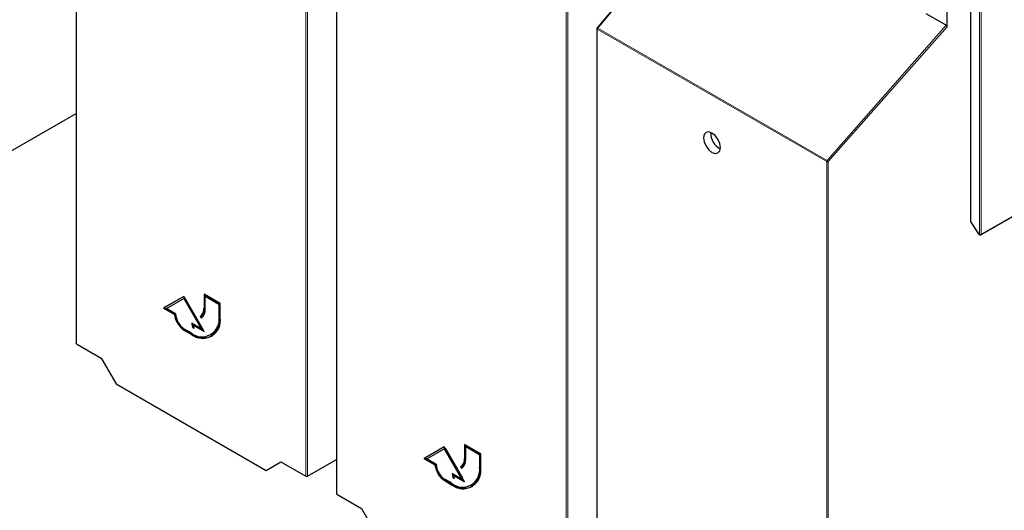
# Paper-space layout 'Blatt4' of a CAD drawing. Header units: millimetres. Extents: x 5 to 418, y 2 to 292.
# Tile 6 of 102: x 114 to 142, y 99 to 113. Entities that reach past the tile are written whole.
import ezdxf

# ---------------------------------------------------------------- set-up
doc = ezdxf.new("R2010")
doc.units = ezdxf.units.MM

psp = doc.layouts.new('Blatt4')

# ---------------------------------------------------------------- linework, layer by layer
at = {"color": 7, "linetype": 'Continuous', "lineweight": 25}
for p, q in [((115.413, 121.652), (115.413, 103.76)), ((122.987, 117.279), (122.987, 99.387)), ((141.426, 117.302), (141.426, 107.303)), ((133.91, 116.927), (130.569, 112.928)), ((140.743, 112.965), (140.743, 113.811)), ((140.719, 113.008), (140.139, 113.343)), ((130.561, 112.907), (130.561, 95.015)), ((141.725, 106.917), (150.437, 111.911)), ((109.639, 107.112), (115.413, 110.446)), ((141.431, 107.285), (141.652, 106.944)), ((141.663, 106.933), (141.692, 106.917)), ((118.546, 105.123), (117.957, 104.783)), ((118.546, 105.123), (117.98, 104.797)), ((119.135, 104.103), (118.546, 105.123)), ((118.57, 105.079), (118.546, 105.066)), ((118.57, 105.079), (119.074, 104.207)), ((119.607, 104.919), (119.135, 105.192)), ((119.135, 105.192), (119.135, 104.783)), ((119.159, 105.178), (119.159, 104.797)), ((119.194, 105.144), (119.171, 105.13)), ((119.171, 104.763), (119.171, 105.13)), ((119.171, 105.13), (119.571, 104.899)), ((119.194, 105.144), (119.595, 104.913)), ((117.98, 104.797), (117.957, 104.783)), ((117.98, 104.797), (118.301, 104.612)), ((118.042, 104.775), (118.546, 105.066)), ((118.546, 105.066), (119.05, 104.193)), ((119.595, 104.913), (119.571, 104.899)), ((119.571, 104.899), (119.571, 104.532)), ((119.595, 104.913), (119.595, 104.545)), ((119.607, 104.511), (119.607, 104.919)), ((117.957, 104.783), (118.277, 104.598)), ((118.31, 104.62), (118.042, 104.775)), ((118.301, 104.612), (118.277, 104.598)), ((119.049, 104.553), (119.025, 104.539)), ((119.025, 104.539), (119.05, 104.496)), ((119.049, 104.553), (119.073, 104.511)), ((119.05, 104.193), (118.782, 104.348)), ((118.824, 104.236), (118.801, 104.223)), ((118.801, 104.223), (118.836, 104.202)), ((118.841, 104.3), (118.817, 104.287)), ((118.817, 104.287), (119.135, 104.103)), ((118.824, 104.236), (118.827, 104.235)), ((118.841, 104.3), (119.112, 104.144)), ((118.758, 104.062), (118.57, 104.171)), ((118.57, 104.13), (118.758, 104.021)), ((118.593, 104.144), (118.782, 104.035)), ((119.074, 104.207), (119.05, 104.193)), ((119.333, 104.005), (119.357, 104.019)), ((115.423, 103.746), (116.144, 103.33)), ((116.144, 103.33), (116.576, 102.581)), ((116.576, 102.581), (120.94, 100.062)), ((127.181, 100.547), (126.709, 100.819)), ((126.709, 100.819), (126.709, 100.411)), ((126.733, 100.806), (126.733, 100.425)), ((126.12, 100.751), (125.531, 100.411)), ((126.12, 100.751), (125.555, 100.424)), ((125.616, 100.402), (126.12, 100.693)), ((126.709, 99.73), (126.12, 100.751)), ((126.144, 100.707), (126.12, 100.693)), ((126.12, 100.693), (126.624, 99.821)), ((126.144, 100.707), (126.648, 99.834)), ((126.768, 100.772), (126.745, 100.758)), ((126.745, 100.39), (126.745, 100.758)), ((126.745, 100.758), (127.146, 100.527)), ((126.768, 100.772), (127.169, 100.54)), ((127.169, 100.54), (127.146, 100.527)), ((127.146, 100.527), (127.146, 100.159)), ((127.169, 100.54), (127.169, 100.173)), ((127.181, 100.139), (127.181, 100.547)), ((120.94, 100.062), (121.372, 100.312)), ((121.372, 100.312), (122.094, 99.895)), ((122.141, 99.895), (122.987, 100.384)), ((125.555, 100.424), (125.531, 100.411)), ((125.531, 100.411), (125.851, 100.226)), ((125.555, 100.424), (125.875, 100.239)), ((125.885, 100.248), (125.616, 100.402)), ((125.875, 100.239), (125.851, 100.226)), ((126.624, 99.821), (126.356, 99.975)), ((126.415, 99.928), (126.391, 99.914)), ((126.415, 99.928), (126.686, 99.771)), ((126.623, 100.18), (126.599, 100.167)), ((126.599, 100.167), (126.624, 100.123)), ((126.623, 100.18), (126.647, 100.139)), ((126.332, 99.69), (126.144, 99.798)), ((126.144, 99.758), (126.332, 99.649)), ((126.167, 99.771), (126.356, 99.662)), ((126.398, 99.864), (126.375, 99.85)), ((126.375, 99.85), (126.41, 99.83)), ((126.391, 99.914), (126.709, 99.73)), ((126.398, 99.864), (126.401, 99.862)), ((126.648, 99.834), (126.624, 99.821)), ((126.907, 99.633), (126.931, 99.646)), ((122.997, 99.374), (123.719, 98.957)), ((123.719, 98.957), (124.15, 98.209))]:
    psp.add_line(p, q, dxfattribs=at)
at = {"color": 7, "linetype": 'Continuous', "lineweight": 18}
for p, q in [((115.423, 121.638), (115.423, 103.746)), ((122.094, 99.895), (122.094, 117.787)), ((122.141, 117.787), (122.141, 99.895)), ((122.997, 117.266), (122.997, 99.374)), ((141.435, 117.297), (141.435, 107.29)), ((141.685, 106.932), (141.685, 117.153)), ((141.732, 117.126), (141.732, 106.932)), ((133.929, 116.928), (130.584, 112.925)), ((129.668, 95.523), (129.668, 113.415)), ((129.715, 113.414), (129.715, 95.523)), ((137.242, 109.042), (130.571, 112.893)), ((130.571, 112.893), (130.571, 95.001)), ((130.584, 112.925), (137.255, 109.074)), ((137.255, 109.074), (140.719, 113.008)), ((140.743, 112.965), (137.289, 109.042)), ((141.732, 106.932), (150.444, 111.927)), ((137.242, 91.15), (137.242, 109.042)), ((137.289, 109.042), (137.289, 91.15)), ((141.435, 107.29), (141.656, 106.949)), ((141.656, 106.949), (141.685, 106.932)), ((119.159, 104.797), (119.135, 104.783)), ((119.595, 104.545), (119.571, 104.532)), ((118.593, 104.144), (118.57, 104.13)), ((118.782, 104.035), (118.758, 104.021)), ((126.733, 100.425), (126.709, 100.411)), ((127.169, 100.173), (127.146, 100.159)), ((126.167, 99.771), (126.144, 99.758)), ((126.356, 99.662), (126.332, 99.649))]:
    psp.add_line(p, q, dxfattribs=at)
at = {"color": 7, "linetype": 'Continuous', "lineweight": 18, "flags": 128}
for points in [[(130.569, 112.928), (130.57, 112.929), (130.572, 112.929), (130.575, 112.929), (130.579, 112.927), (130.584, 112.925)], [(141.435, 107.29), (141.433, 107.288), (141.431, 107.286), (141.431, 107.285), (141.431, 107.285)], [(141.652, 106.944), (141.652, 106.944), (141.652, 106.945), (141.654, 106.946), (141.656, 106.949)]]:
    psp.add_lwpolyline(points, dxfattribs=at)
at = {"color": 7, "linetype": 'Continuous', "lineweight": 25, "flags": 128}
psp.add_lwpolyline([(133.906, 109.874), (133.813, 109.906), (133.734, 109.891), (133.682, 109.83), (133.663, 109.734), (133.682, 109.615), (133.734, 109.494), (133.813, 109.387), (133.906, 109.312), (134, 109.28), (134.079, 109.295), (134.131, 109.356), (134.15, 109.453), (134.131, 109.571), (134.079, 109.692), (134, 109.799), (133.906, 109.874)], dxfattribs=at)
at = {"color": 7, "linetype": 'Continuous', "lineweight": 25}
for centre, radius, start, end in [((130.594, 112.907), 0.0333, 140.1152, 180), ((134.368, 109.859), 0.495, 176.4112, 243.5834), ((141.459, 107.303), 0.0333, 180, 212.8939), ((141.68, 106.962), 0.0333, 212.8939, 240.0027), ((141.708, 106.946), 0.0333, 240.0027, 299.8241), ((118.892, 104.771), 0.268, 305.698, 5.6204), ((118.922, 104.676), 0.649, 186.8334, 237.1491), ((118.946, 104.689), 0.649, 186.8334, 237.1491), ((118.873, 104.646), 0.563, 182.6055, 237.3945), ((119.076, 104.451), 0.502, 230.7967, 9.214), ((119.09, 104.427), 0.524, 230.7967, 9.214), ((118.868, 104.757), 0.268, 305.698, 5.6204), ((118.879, 104.734), 0.293, 305.698, 5.6204), ((119.048, 104.476), 0.551, 304.0564, 7.2558), ((119.24, 104.353), 0.458, 180.6553, 196.5456), ((119.288, 104.372), 0.483, 184.529, 196.2958), ((119.265, 104.344), 0.451, 187.2404, 198.2668), ((119.133, 104.525), 0.604, 234.3824, 294.3071), ((126.496, 100.303), 0.649, 186.8334, 237.1491), ((126.52, 100.317), 0.649, 186.8334, 237.1491), ((126.447, 100.273), 0.563, 182.6055, 237.3945), ((126.442, 100.385), 0.268, 305.698, 5.6204), ((126.466, 100.398), 0.268, 305.698, 5.6204), ((126.453, 100.362), 0.293, 305.698, 5.6204), ((126.65, 100.079), 0.502, 230.7967, 9.214), ((126.664, 100.055), 0.524, 230.7967, 9.214), ((126.814, 99.981), 0.458, 180.6553, 196.5456), ((126.862, 99.999), 0.483, 184.529, 196.2958), ((126.622, 100.103), 0.551, 304.0564, 7.2558), ((126.707, 100.153), 0.604, 234.3824, 294.3071), ((126.839, 99.971), 0.451, 187.2404, 198.2668)]:
    psp.add_arc(centre, radius, start, end, dxfattribs=at)
at = {"color": 7, "linetype": 'Continuous', "lineweight": 18}
for centre, radius, start, end in [((130.578, 112.908), 0.0165, 185.0787, 246.2415), ((130.622, 112.891), 0.0515, 138.52, 177.2636), ((137.294, 109.04), 0.0515, 138.52, 177.2636), ((137.266, 109.088), 0.0514, 242.6565, 296.7662), ((137.197, 108.978), 0.112, 34.6783, 58.7001), ((141.442, 107.305), 0.0165, 185.0787, 246.2415), ((141.673, 106.947), 0.0164, 173.7073, 234.9805), ((141.708, 106.978), 0.0512, 242.6145, 297.3277), ((141.701, 106.93), 0.0164, 173.7073, 234.9805), ((141.716, 106.93), 0.016, 303.9171, 7.1826)]:
    psp.add_arc(centre, radius, start, end, dxfattribs=at)
at = {"color": 7, "linetype": 'Continuous', "lineweight": 25}
for centre, major_axis, ratio, start_param, end_param in [((140.719, 112.978), (-0.0146, 0.0323), 0.574256, 4.046328, 5.609201), ((115.446, 103.76), (0.0333, 0.0005), 0.587275, 3.132557, 3.917956), ((122.117, 99.909), (0.0333, 0.0005), 0.587275, 3.917956, 5.471299), ((123.02, 99.388), (0.0333, 0.0005), 0.587275, 3.132557, 3.917956)]:
    psp.add_ellipse(centre, major_axis=major_axis, ratio=ratio, start_param=start_param, end_param=end_param, dxfattribs=at)

doc.saveas('drawing.dxf')
